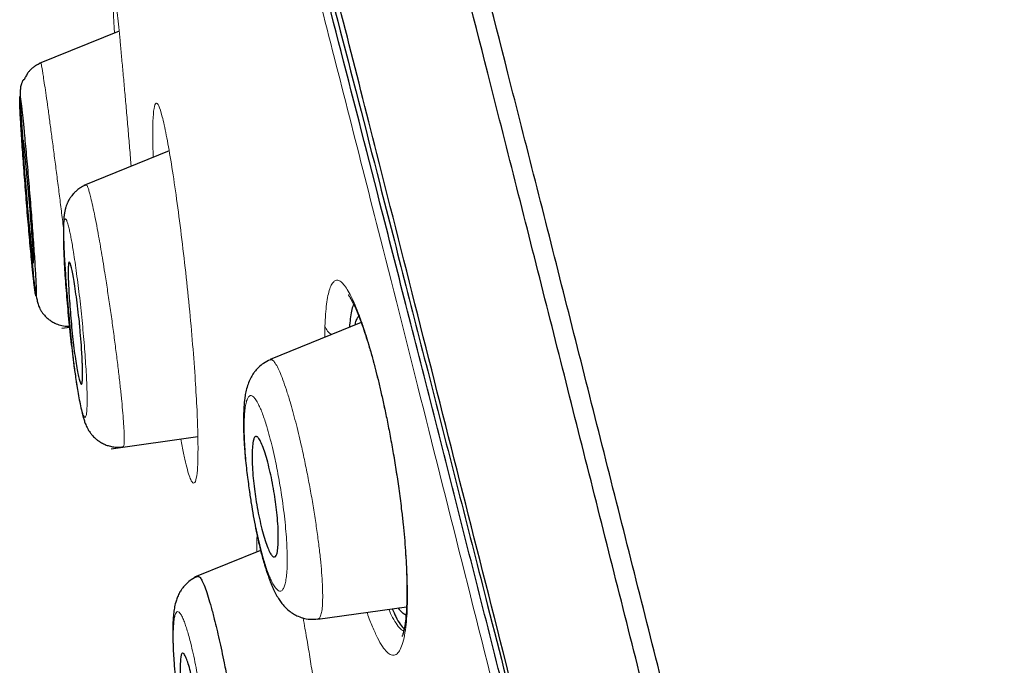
# Model space of a CAD drawing. Header units: millimetres. Extents: x 8 to 830, y 12 to 2106.
# Tile 130 of 256: x 93 to 107, y 1853 to 1862. Entities that reach past the tile are written whole.
import ezdxf

# ---------------------------------------------------------------- set-up
doc = ezdxf.new("R2010")
doc.units = ezdxf.units.MM

msp = doc.modelspace()

# ---------------------------------------------------------------- linework, layer by layer
at = {"color": 7, "linetype": 'Continuous', "lineweight": 30}
for p, q in [((94.102, 1862.104), (92.917, 1861.625)), ((94.846, 1860.326), (93.58, 1859.815)), ((93.251, 1857.695), (93.371, 1857.712)), ((97.7, 1857.777), (96.346, 1857.23)), ((93.986, 1855.904), (95.274, 1856.085)), ((96.205, 1854.394), (95.225, 1853.998)), ((97.057, 1853.374), (98.373, 1853.559))]:
    msp.add_line(p, q, dxfattribs=at)
at = {"color": 8, "linetype": 'Continuous', "lineweight": 0}
msp.add_line((97.159, 1857.558), (97.161, 1857.726), dxfattribs=at)
msp.add_line((97.159, 1857.558), (97.161, 1857.726), dxfattribs=at)
at = {"color": 8, "linetype": 'Continuous', "lineweight": 0, "flags": 128}
msp.add_lwpolyline([(98.363, 1853.258), (98.355, 1853.308), (98.357, 1853.348)], dxfattribs=at)
msp.add_lwpolyline([(98.363, 1853.258), (98.355, 1853.308), (98.357, 1853.348)], dxfattribs=at)
at = {"color": 8, "linetype": 'Continuous', "lineweight": 0}
msp.add_arc((97.386, 1857.794), 0.235, 196.9718, 237.1319, dxfattribs=at)
at = {"color": 7, "linetype": 'Continuous', "lineweight": 30}
for points, knots in [([(121.075, 1777.283), (120.761, 1778.511), (120.135, 1780.956), (119.164, 1784.726), (118.19, 1788.507), (117.211, 1792.3), (116.132, 1796.485), (114.95, 1801.065), (113.668, 1806.03), (112.239, 1811.577), (110.663, 1817.706), (108.948, 1824.436), (107.231, 1831.185), (105.516, 1837.963), (104.088, 1843.619), (102.95, 1848.142), (102.094, 1851.54), (101.241, 1854.924), (100.396, 1858.268), (99.615, 1861.345), (98.907, 1864.109), (98.282, 1866.524), (97.716, 1868.669), (97.22, 1870.523), (96.79, 1872.121), (96.357, 1873.724), (95.945, 1875.246), (95.568, 1876.614), (95.269, 1877.697), (95.045, 1878.524), (94.892, 1879.092), (94.803, 1879.418), (94.764, 1879.54), (94.752, 1879.56), (94.755, 1879.55), (94.755, 1879.55)], [0, 0, 0, 0, 0.028425, 0.05657, 0.08452, 0.112315, 0.140016, 0.176198, 0.212256, 0.248183, 0.296953, 0.345657, 0.394582, 0.443744, 0.493149, 0.518005, 0.543042, 0.568293, 0.593809, 0.619642, 0.641414, 0.663436, 0.685471, 0.707234, 0.728734, 0.750032, 0.781688, 0.813115, 0.8444, 0.875629, 0.906839, 0.937939, 0.968835, 0.999453, 1, 1, 1, 1]), ([(121.075, 1777.283), (120.761, 1778.511), (120.135, 1780.956), (119.164, 1784.726), (118.19, 1788.507), (117.211, 1792.3), (116.132, 1796.485), (114.95, 1801.065), (113.668, 1806.03), (112.239, 1811.577), (110.663, 1817.706), (108.948, 1824.436), (107.231, 1831.185), (105.516, 1837.963), (104.088, 1843.619), (102.95, 1848.142), (102.094, 1851.54), (101.241, 1854.924), (100.396, 1858.268), (99.615, 1861.345), (98.907, 1864.109), (98.282, 1866.524), (97.716, 1868.669), (97.22, 1870.523), (96.79, 1872.121), (96.357, 1873.724), (95.945, 1875.246), (95.568, 1876.614), (95.269, 1877.697), (95.045, 1878.524), (94.892, 1879.092), (94.803, 1879.418), (94.764, 1879.54), (94.752, 1879.56), (94.755, 1879.55), (94.755, 1879.55)], [0, 0, 0, 0, 0.028425, 0.05657, 0.08452, 0.112315, 0.140016, 0.176198, 0.212256, 0.248183, 0.296953, 0.345657, 0.394582, 0.443744, 0.493149, 0.518005, 0.543042, 0.568293, 0.593809, 0.619642, 0.641414, 0.663436, 0.685471, 0.707234, 0.728734, 0.750032, 0.781688, 0.813115, 0.8444, 0.875629, 0.906839, 0.937939, 0.968835, 0.999453, 1, 1, 1, 1]), ([(121.375, 1777.283), (121.061, 1778.511), (120.435, 1780.956), (119.464, 1784.726), (118.49, 1788.507), (117.511, 1792.3), (116.432, 1796.485), (115.25, 1801.065), (113.968, 1806.03), (112.539, 1811.577), (110.963, 1817.706), (109.248, 1824.436), (107.531, 1831.185), (105.816, 1837.963), (104.388, 1843.619), (103.25, 1848.142), (102.394, 1851.54), (101.541, 1854.924), (100.696, 1858.268), (99.915, 1861.345), (99.207, 1864.109), (98.582, 1866.524), (98.016, 1868.669), (97.52, 1870.523), (97.09, 1872.121), (96.657, 1873.724), (96.245, 1875.246), (95.868, 1876.614), (95.569, 1877.697), (95.345, 1878.524), (95.192, 1879.092), (95.103, 1879.418), (95.064, 1879.54), (95.052, 1879.56), (95.055, 1879.551), (95.055, 1879.551)], [0, 0, 0, 0, 0.028441, 0.056601, 0.084566, 0.112377, 0.140093, 0.176295, 0.212372, 0.248318, 0.297116, 0.345846, 0.394798, 0.443986, 0.493419, 0.518288, 0.543339, 0.568603, 0.594134, 0.619981, 0.641765, 0.663799, 0.685846, 0.707621, 0.729133, 0.750442, 0.782115, 0.81356, 0.844862, 0.876108, 0.907335, 0.938451, 0.969364, 1, 1, 1, 1, 1]), ([(119.342, 1777.405), (119.087, 1778.392), (118.577, 1780.366), (117.783, 1783.407), (116.982, 1786.476), (116.173, 1789.571), (115.359, 1792.68), (114.389, 1796.392), (113.26, 1800.711), (111.973, 1805.632), (110.632, 1810.777), (109.235, 1816.142), (107.788, 1821.731), (106.343, 1827.323), (104.903, 1832.92), (103.468, 1838.517), (102.278, 1843.169), (101.336, 1846.875), (100.632, 1849.641), (99.936, 1852.386), (99.249, 1855.094), (98.577, 1857.746), (97.981, 1860.098), (97.461, 1862.141), (97.015, 1863.888), (96.597, 1865.514), (96.169, 1867.162), (95.745, 1868.771), (95.341, 1870.302), (94.965, 1871.725), (94.622, 1873.021), (94.314, 1874.177), (94.054, 1875.143), (93.842, 1875.939), (93.661, 1876.63), (93.525, 1877.158), (93.439, 1877.488), (93.402, 1877.614), (93.391, 1877.637), (93.393, 1877.627), (93.393, 1877.627)], [0, 0, 0, 0, 0.023406, 0.046777, 0.070122, 0.093442, 0.116743, 0.140035, 0.176612, 0.213166, 0.24969, 0.291146, 0.332583, 0.374049, 0.415564, 0.457116, 0.498706, 0.519522, 0.540357, 0.561218, 0.582102, 0.603012, 0.623946, 0.639666, 0.655398, 0.671136, 0.686871, 0.707827, 0.728758, 0.749661, 0.774709, 0.79973, 0.824743, 0.849752, 0.874757, 0.906002, 0.93721, 0.968374, 0.999494, 1, 1, 1, 1]), ([(119.342, 1777.405), (119.087, 1778.392), (118.577, 1780.366), (117.783, 1783.407), (116.982, 1786.476), (116.173, 1789.571), (115.359, 1792.68), (114.389, 1796.392), (113.26, 1800.711), (111.973, 1805.632), (110.632, 1810.777), (109.235, 1816.142), (107.788, 1821.731), (106.343, 1827.323), (104.903, 1832.92), (103.468, 1838.517), (102.278, 1843.169), (101.336, 1846.875), (100.632, 1849.641), (99.936, 1852.386), (99.249, 1855.094), (98.577, 1857.746), (97.981, 1860.098), (97.461, 1862.141), (97.015, 1863.888), (96.597, 1865.514), (96.169, 1867.162), (95.745, 1868.771), (95.341, 1870.302), (94.965, 1871.725), (94.622, 1873.021), (94.314, 1874.177), (94.054, 1875.143), (93.842, 1875.939), (93.661, 1876.63), (93.525, 1877.158), (93.439, 1877.488), (93.402, 1877.614), (93.391, 1877.637), (93.393, 1877.627), (93.393, 1877.627)], [0, 0, 0, 0, 0.023406, 0.046777, 0.070122, 0.093442, 0.116743, 0.140035, 0.176612, 0.213166, 0.24969, 0.291146, 0.332583, 0.374049, 0.415564, 0.457116, 0.498706, 0.519522, 0.540357, 0.561218, 0.582102, 0.603012, 0.623946, 0.639666, 0.655398, 0.671136, 0.686871, 0.707827, 0.728758, 0.749661, 0.774709, 0.79973, 0.824743, 0.849752, 0.874757, 0.906002, 0.93721, 0.968374, 0.999494, 1, 1, 1, 1]), ([(93.434, 1877.009), (93.454, 1876.941), (93.496, 1876.794), (93.658, 1876.165), (93.895, 1875.273), (94.182, 1874.208), (94.545, 1872.866), (94.945, 1871.372), (95.361, 1869.816), (95.77, 1868.283), (96.237, 1866.525), (96.764, 1864.516), (97.345, 1862.28), (98.01, 1859.701), (98.757, 1856.789), (99.48, 1853.964), (99.941, 1852.157), (100.123, 1851.442)], [0, 0, 0, 0, 0.0927185, 0.1967717, 0.2748443, 0.3532684, 0.4325839, 0.5122755, 0.5653271, 0.6184149, 0.6716981, 0.7249168, 0.7779371, 0.8311896, 0.894963, 0.9584581, 1, 1, 1, 1]), ([(119.121, 1777.336), (118.828, 1778.495), (118.243, 1780.813), (117.312, 1784.423), (116.363, 1788.08), (115.4, 1791.776), (114.33, 1795.87), (113.156, 1800.359), (111.878, 1805.242), (110.446, 1810.726), (108.863, 1816.809), (107.144, 1823.49), (105.435, 1830.172), (103.734, 1836.849), (102.328, 1842.404), (101.21, 1846.826), (100.377, 1850.116), (99.556, 1853.356), (98.75, 1856.526), (98.015, 1859.411), (97.358, 1861.974), (96.782, 1864.196), (96.259, 1866.182), (95.794, 1867.929), (95.386, 1869.447), (94.971, 1870.991), (94.57, 1872.473), (94.203, 1873.812), (93.913, 1874.878), (93.694, 1875.692), (93.545, 1876.259), (93.457, 1876.586), (93.414, 1876.715), (93.409, 1876.722), (93.407, 1876.725)], [0, 0, 0, 0, 0.027961, 0.055896, 0.083926, 0.111994, 0.13998, 0.176562, 0.213145, 0.249758, 0.299733, 0.349715, 0.399667, 0.449587, 0.499558, 0.524633, 0.549704, 0.574672, 0.599627, 0.624766, 0.645672, 0.666497, 0.687479, 0.708392, 0.729201, 0.750078, 0.781476, 0.812638, 0.843742, 0.874921, 0.906237, 0.937548, 0.968776, 1, 1, 1, 1]), ([(92.94, 1861.629), (92.922, 1861.621), (92.887, 1861.605), (92.84, 1861.576), (92.802, 1861.545), (92.768, 1861.512), (92.741, 1861.48), (92.728, 1861.456), (92.715, 1861.431), (92.706, 1861.414), (92.701, 1861.403), (92.698, 1861.398), (92.696, 1861.394), (92.694, 1861.391), (92.693, 1861.389), (92.691, 1861.386), (92.689, 1861.383), (92.686, 1861.379), (92.683, 1861.378), (92.681, 1861.38), (92.678, 1861.379), (92.673, 1861.373), (92.667, 1861.362), (92.661, 1861.349), (92.655, 1861.33), (92.649, 1861.314), (92.646, 1861.302), (92.641, 1861.286), (92.638, 1861.268), (92.635, 1861.243), (92.633, 1861.211), (92.632, 1861.166), (92.633, 1861.104), (92.636, 1861.02), (92.642, 1860.91), (92.65, 1860.777), (92.66, 1860.63), (92.668, 1860.513), (92.673, 1860.443), (92.674, 1860.427)], [0, 0, 0, 0, 0.024706, 0.047529, 0.069013, 0.089939, 0.118557, 0.148307, 0.170573, 0.181754, 0.185731, 0.188796, 0.190076, 0.191257, 0.192413, 0.193622, 0.196439, 0.200079, 0.21191, 0.228522, 0.253077, 0.276381, 0.294986, 0.3093, 0.320208, 0.325964, 0.337854, 0.354212, 0.383298, 0.420807, 0.466745, 0.521094, 0.583865, 0.655103, 0.734966, 0.821239, 0.902412, 0.97694, 1, 1, 1, 1]), ([(92.712, 1859.746), (92.717, 1859.683), (92.727, 1859.555), (92.743, 1859.364), (92.759, 1859.178), (92.775, 1858.999), (92.79, 1858.831), (92.804, 1858.689), (92.815, 1858.574), (92.825, 1858.48), (92.834, 1858.397), (92.843, 1858.318), (92.852, 1858.249), (92.86, 1858.198), (92.866, 1858.174), (92.869, 1858.172), (92.871, 1858.184), (92.872, 1858.212), (92.871, 1858.258), (92.869, 1858.327), (92.864, 1858.425), (92.857, 1858.543), (92.849, 1858.681), (92.838, 1858.836), (92.826, 1859.004), (92.813, 1859.183), (92.799, 1859.37), (92.784, 1859.56), (92.768, 1859.752), (92.752, 1859.943), (92.736, 1860.13), (92.72, 1860.309), (92.704, 1860.477), (92.691, 1860.618), (92.68, 1860.734), (92.67, 1860.827), (92.661, 1860.91), (92.652, 1860.988), (92.643, 1861.057), (92.636, 1861.109), (92.631, 1861.133), (92.628, 1861.135), (92.626, 1861.122), (92.625, 1861.095), (92.626, 1861.048), (92.629, 1860.979), (92.633, 1860.881), (92.64, 1860.763), (92.648, 1860.626), (92.658, 1860.471), (92.67, 1860.303), (92.683, 1860.123), (92.697, 1859.937), (92.707, 1859.81), (92.712, 1859.746)], [0, 0, 0, 0, 0.020658, 0.041571, 0.06235, 0.0832, 0.104184, 0.124823, 0.140436, 0.155944, 0.171509, 0.187287, 0.208363, 0.229078, 0.249797, 0.265318, 0.280806, 0.296423, 0.312327, 0.333132, 0.354064, 0.374852, 0.395562, 0.416484, 0.437344, 0.458379, 0.479161, 0.500034, 0.520784, 0.541504, 0.562546, 0.583557, 0.604275, 0.625044, 0.640548, 0.656019, 0.671617, 0.6875, 0.708348, 0.729321, 0.749972, 0.765548, 0.781042, 0.796622, 0.812453, 0.83344, 0.854162, 0.874979, 0.895636, 0.916345, 0.937466, 0.958264, 0.979208, 1, 1, 1, 1]), ([(92.769, 1859.576), (92.776, 1859.499), (92.788, 1859.351), (92.805, 1859.149), (92.818, 1858.982), (92.827, 1858.853), (92.83, 1858.76), (92.831, 1858.684), (92.827, 1858.652), (92.823, 1858.667), (92.819, 1858.705), (92.812, 1858.771), (92.802, 1858.869), (92.788, 1859.001), (92.771, 1859.166), (92.752, 1859.358), (92.737, 1859.537), (92.725, 1859.685), (92.712, 1859.833), (92.698, 1859.999), (92.685, 1860.167), (92.676, 1860.295), (92.673, 1860.386), (92.673, 1860.46), (92.677, 1860.491), (92.681, 1860.475), (92.688, 1860.42), (92.701, 1860.303), (92.718, 1860.134), (92.733, 1859.973), (92.752, 1859.784), (92.763, 1859.646), (92.769, 1859.576)], [0, 0, 0, 0, 0.040657, 0.078428, 0.113673, 0.146262, 0.176226, 0.20371, 0.250633, 0.27569, 0.302481, 0.331085, 0.361514, 0.393594, 0.427681, 0.463516, 0.501142, 0.522096, 0.542312, 0.580591, 0.615943, 0.64866, 0.67848, 0.705631, 0.751471, 0.776388, 0.803184, 0.861504, 0.893397, 0.927171, 0.962758, 1, 1, 1, 1]), ([(93.612, 1859.822), (93.589, 1859.811), (93.545, 1859.792), (93.492, 1859.755), (93.452, 1859.72), (93.421, 1859.689), (93.401, 1859.664), (93.384, 1859.642), (93.372, 1859.624), (93.364, 1859.61), (93.359, 1859.602), (93.356, 1859.596), (93.354, 1859.593), (93.352, 1859.59), (93.351, 1859.587), (93.35, 1859.585), (93.349, 1859.584), (93.348, 1859.582), (93.347, 1859.58), (93.347, 1859.579), (93.346, 1859.578), (93.345, 1859.576), (93.343, 1859.571), (93.338, 1859.562), (93.332, 1859.549), (93.322, 1859.524), (93.309, 1859.487), (93.298, 1859.445), (93.288, 1859.394), (93.281, 1859.329), (93.277, 1859.25), (93.276, 1859.153), (93.277, 1859.04), (93.282, 1858.909), (93.288, 1858.767), (93.296, 1858.623), (93.306, 1858.482), (93.315, 1858.347), (93.326, 1858.208), (93.338, 1858.071), (93.35, 1857.94), (93.36, 1857.831), (93.368, 1857.746), (93.374, 1857.679), (93.38, 1857.609), (93.389, 1857.525), (93.399, 1857.42), (93.412, 1857.306), (93.425, 1857.197), (93.438, 1857.09), (93.453, 1856.985), (93.47, 1856.871), (93.49, 1856.75), (93.512, 1856.626), (93.535, 1856.509), (93.559, 1856.41), (93.58, 1856.336), (93.597, 1856.285), (93.612, 1856.25), (93.624, 1856.225), (93.636, 1856.202), (93.652, 1856.174), (93.673, 1856.143), (93.704, 1856.103), (93.742, 1856.064), (93.785, 1856.029), (93.829, 1855.999), (93.882, 1855.971), (93.942, 1855.949), (94.008, 1855.933), (94.083, 1855.926), (94.134, 1855.931), (94.161, 1855.933)], [0, 0, 0, 0, 0.013832, 0.02578, 0.035596, 0.043156, 0.050032, 0.055331, 0.059494, 0.061928, 0.063852, 0.064669, 0.065425, 0.066154, 0.066897, 0.068561, 0.070113, 0.070662, 0.070906, 0.071145, 0.071391, 0.071658, 0.072286, 0.074056, 0.078218, 0.084274, 0.097689, 0.115251, 0.137074, 0.163223, 0.193758, 0.222621, 0.254683, 0.288683, 0.320741, 0.350604, 0.378265, 0.403693, 0.426775, 0.453937, 0.477004, 0.495993, 0.510916, 0.521804, 0.531584, 0.54824, 0.567257, 0.588606, 0.612434, 0.631104, 0.652568, 0.676883, 0.70412, 0.734348, 0.767635, 0.800823, 0.828693, 0.851167, 0.864477, 0.874757, 0.882097, 0.887592, 0.896107, 0.90632, 0.919607, 0.927888, 0.937296, 0.949037, 0.95978, 0.972023, 0.985534, 1, 1, 1, 1]), ([(92.762, 1859.266), (92.763, 1859.251), (92.768, 1859.184), (92.777, 1859.063), (92.789, 1858.915), (92.8, 1858.777), (92.811, 1858.659), (92.821, 1858.554), (92.831, 1858.449), (92.842, 1858.35), (92.854, 1858.26), (92.868, 1858.181), (92.883, 1858.111), (92.898, 1858.057), (92.912, 1858.015), (92.924, 1857.987), (92.943, 1857.951), (92.972, 1857.91), (93.008, 1857.869), (93.047, 1857.834), (93.091, 1857.801), (93.153, 1857.766), (93.233, 1857.737), (93.308, 1857.721), (93.355, 1857.723), (93.37, 1857.724)], [0, 0, 0, 0, 0.018458, 0.081833, 0.155198, 0.216757, 0.280029, 0.338274, 0.391484, 0.466473, 0.529459, 0.581427, 0.632747, 0.687645, 0.723908, 0.760464, 0.791618, 0.818404, 0.843877, 0.859156, 0.880983, 0.909348, 0.943744, 0.983167, 1, 1, 1, 1]), ([(93.512, 1857.787), (93.514, 1857.763), (93.519, 1857.713), (93.53, 1857.596), (93.541, 1857.454), (93.55, 1857.314), (93.555, 1857.219), (93.557, 1857.145), (93.559, 1857.083), (93.56, 1857.024), (93.56, 1856.974), (93.558, 1856.922), (93.553, 1856.878), (93.544, 1856.858), (93.531, 1856.871), (93.515, 1856.918), (93.496, 1856.996), (93.476, 1857.103), (93.453, 1857.239), (93.431, 1857.398), (93.41, 1857.572), (93.393, 1857.754), (93.378, 1857.933), (93.36, 1858.156), (93.349, 1858.36), (93.346, 1858.518), (93.347, 1858.609), (93.352, 1858.663), (93.364, 1858.69), (93.386, 1858.642), (93.416, 1858.494), (93.445, 1858.319), (93.468, 1858.159), (93.491, 1857.979), (93.505, 1857.851), (93.512, 1857.787)], [0, 0, 0, 0, 0.012315, 0.026927, 0.062629, 0.090379, 0.111193, 0.125034, 0.142615, 0.159648, 0.176045, 0.191953, 0.221973, 0.249839, 0.280009, 0.310575, 0.341302, 0.372496, 0.403873, 0.435783, 0.468137, 0.500791, 0.532058, 0.563081, 0.625163, 0.659208, 0.691378, 0.721463, 0.749796, 0.807181, 0.867752, 0.899507, 0.932026, 0.965607, 1, 1, 1, 1]), ([(97.508, 1858.189), (97.508, 1858.189), (97.51, 1858.187), (97.528, 1858.161), (97.555, 1858.115), (97.589, 1858.049), (97.628, 1857.964), (97.67, 1857.861), (97.715, 1857.739), (97.763, 1857.597), (97.814, 1857.434), (97.863, 1857.265), (97.908, 1857.096), (97.95, 1856.929), (97.993, 1856.747), (98.038, 1856.546), (98.085, 1856.326), (98.131, 1856.086), (98.178, 1855.829), (98.222, 1855.557), (98.264, 1855.272), (98.297, 1855.012), (98.323, 1854.782), (98.342, 1854.583), (98.357, 1854.385), (98.369, 1854.19), (98.377, 1854), (98.38, 1853.817), (98.378, 1853.645), (98.371, 1853.485), (98.362, 1853.393), (98.357, 1853.347)], [0, 0, 0, 0, 0.0148141, 0.0430024, 0.071646, 0.1011176, 0.1314603, 0.1631111, 0.1961466, 0.2305702, 0.2664026, 0.303694, 0.3326153, 0.3622697, 0.3935843, 0.4271097, 0.4628369, 0.5007482, 0.5408201, 0.5830318, 0.6273817, 0.6739156, 0.7061974, 0.7394928, 0.7738024, 0.8091154, 0.8454118, 0.8826664, 0.920855, 0.9599635, 1, 1, 1, 1]), ([(97.508, 1858.189), (97.508, 1858.189), (97.51, 1858.187), (97.528, 1858.161), (97.555, 1858.115), (97.589, 1858.049), (97.628, 1857.964), (97.67, 1857.861), (97.715, 1857.739), (97.763, 1857.597), (97.814, 1857.434), (97.863, 1857.265), (97.908, 1857.096), (97.95, 1856.929), (97.993, 1856.747), (98.038, 1856.546), (98.085, 1856.326), (98.131, 1856.086), (98.178, 1855.829), (98.222, 1855.557), (98.264, 1855.272), (98.297, 1855.012), (98.323, 1854.782), (98.342, 1854.583), (98.357, 1854.385), (98.369, 1854.19), (98.377, 1854), (98.38, 1853.817), (98.378, 1853.645), (98.371, 1853.485), (98.362, 1853.393), (98.357, 1853.347)], [0, 0, 0, 0, 0.0148141, 0.0430024, 0.071646, 0.1011176, 0.1314603, 0.1631111, 0.1961466, 0.2305702, 0.2664026, 0.303694, 0.3326153, 0.3622697, 0.3935843, 0.4271097, 0.4628369, 0.5007482, 0.5408201, 0.5830318, 0.6273817, 0.6739156, 0.7061974, 0.7394928, 0.7738024, 0.8091154, 0.8454118, 0.8826664, 0.920855, 0.9599635, 1, 1, 1, 1]), ([(97.586, 1858.053), (97.584, 1858.048), (97.572, 1858.022), (97.555, 1857.95), (97.536, 1857.842), (97.528, 1857.75), (97.524, 1857.706)], [0, 0, 0, 0, 0.077765, 0.390428, 0.703204, 1, 1, 1, 1]), ([(97.586, 1858.053), (97.584, 1858.048), (97.572, 1858.022), (97.555, 1857.95), (97.536, 1857.842), (97.528, 1857.75), (97.524, 1857.706)], [0, 0, 0, 0, 0.077765, 0.390428, 0.703204, 1, 1, 1, 1]), ([(97.608, 1857.74), (97.611, 1857.752), (97.62, 1857.793), (97.637, 1857.84), (97.655, 1857.865), (97.663, 1857.877)], [0, 0, 0, 0, 0.183012, 0.614958, 1, 1, 1, 1]), ([(97.608, 1857.74), (97.611, 1857.752), (97.62, 1857.793), (97.637, 1857.84), (97.655, 1857.865), (97.663, 1857.877)], [0, 0, 0, 0, 0.183012, 0.614958, 1, 1, 1, 1]), ([(96.348, 1857.226), (96.314, 1857.209), (96.253, 1857.181), (96.185, 1857.125), (96.142, 1857.08), (96.109, 1857.041), (96.078, 1856.995), (96.041, 1856.926), (96.007, 1856.838), (95.985, 1856.752), (95.971, 1856.672), (95.962, 1856.593), (95.955, 1856.508), (95.951, 1856.412), (95.95, 1856.306), (95.951, 1856.202), (95.954, 1856.104), (95.959, 1856.005), (95.966, 1855.894), (95.977, 1855.766), (95.992, 1855.624), (96.009, 1855.486), (96.026, 1855.359), (96.042, 1855.246), (96.058, 1855.143), (96.078, 1855.016), (96.104, 1854.861), (96.139, 1854.68), (96.17, 1854.535), (96.198, 1854.419), (96.222, 1854.325), (96.249, 1854.227), (96.281, 1854.124), (96.312, 1854.03), (96.341, 1853.949), (96.369, 1853.881), (96.4, 1853.809), (96.437, 1853.736), (96.477, 1853.67), (96.517, 1853.613), (96.56, 1853.562), (96.612, 1853.511), (96.673, 1853.465), (96.746, 1853.423), (96.833, 1853.39), (96.94, 1853.369), (97.016, 1853.375), (97.056, 1853.378)], [0, 0, 0, 0, 0.023801, 0.042005, 0.054098, 0.061871, 0.076691, 0.097498, 0.121143, 0.147514, 0.171432, 0.1923, 0.215136, 0.242721, 0.268645, 0.292756, 0.314299, 0.333592, 0.356365, 0.385021, 0.413992, 0.440324, 0.463981, 0.484917, 0.503128, 0.520396, 0.5552, 0.590335, 0.625562, 0.646017, 0.665898, 0.687547, 0.713076, 0.74043, 0.760918, 0.779339, 0.799395, 0.822747, 0.846046, 0.865656, 0.88185, 0.898586, 0.917403, 0.933587, 0.952985, 0.975343, 1, 1, 1, 1]), ([(96.411, 1855.23), (96.418, 1855.179), (96.434, 1855.073), (96.452, 1854.91), (96.465, 1854.745), (96.469, 1854.618), (96.467, 1854.528), (96.465, 1854.472), (96.459, 1854.402), (96.447, 1854.341), (96.429, 1854.308), (96.414, 1854.298), (96.403, 1854.298), (96.393, 1854.301), (96.375, 1854.314), (96.348, 1854.351), (96.311, 1854.431), (96.272, 1854.54), (96.233, 1854.674), (96.184, 1854.874), (96.142, 1855.095), (96.111, 1855.313), (96.094, 1855.475), (96.081, 1855.64), (96.078, 1855.776), (96.08, 1855.877), (96.085, 1855.964), (96.096, 1856.034), (96.113, 1856.075), (96.129, 1856.088), (96.141, 1856.088), (96.151, 1856.085), (96.169, 1856.072), (96.195, 1856.034), (96.232, 1855.953), (96.271, 1855.842), (96.31, 1855.708), (96.361, 1855.51), (96.391, 1855.341), (96.411, 1855.23)], [0, 0, 0, 0, 0.027146, 0.056886, 0.08951, 0.124968, 0.142385, 0.158541, 0.173356, 0.210276, 0.235627, 0.24977, 0.26083, 0.271766, 0.282633, 0.315088, 0.346931, 0.378433, 0.409448, 0.440152, 0.500333, 0.527168, 0.556674, 0.589383, 0.624923, 0.647629, 0.668232, 0.703445, 0.730537, 0.749566, 0.760702, 0.771779, 0.78285, 0.815576, 0.847745, 0.879149, 0.91022, 0.940636, 1, 1, 1, 1]), ([(95.271, 1854.011), (95.238, 1853.995), (95.179, 1853.968), (95.114, 1853.915), (95.073, 1853.872), (95.044, 1853.837), (95.019, 1853.801), (94.99, 1853.752), (94.963, 1853.691), (94.939, 1853.616), (94.923, 1853.54), (94.912, 1853.459), (94.905, 1853.383), (94.902, 1853.312), (94.9, 1853.23), (94.9, 1853.127), (94.903, 1853.002), (94.909, 1852.867), (94.919, 1852.715), (94.933, 1852.55), (94.952, 1852.373), (94.969, 1852.232), (94.983, 1852.128), (94.993, 1852.053), (95.004, 1851.973), (95.018, 1851.878), (95.034, 1851.767), (95.054, 1851.64), (95.077, 1851.501), (95.104, 1851.35), (95.133, 1851.198), (95.164, 1851.058), (95.193, 1850.937), (95.22, 1850.839), (95.243, 1850.759), (95.265, 1850.692), (95.287, 1850.63), (95.312, 1850.566), (95.341, 1850.502), (95.374, 1850.44), (95.415, 1850.378), (95.464, 1850.318), (95.52, 1850.266), (95.588, 1850.219), (95.655, 1850.185), (95.724, 1850.163), (95.788, 1850.15), (95.858, 1850.144), (95.907, 1850.149), (95.932, 1850.152)], [0, 0, 0, 0, 0.021949, 0.038645, 0.049541, 0.056657, 0.067095, 0.081383, 0.098822, 0.116247, 0.14369, 0.168863, 0.190429, 0.209342, 0.229767, 0.258365, 0.289722, 0.320333, 0.349822, 0.38745, 0.421804, 0.452484, 0.466444, 0.479472, 0.493495, 0.510693, 0.531056, 0.554559, 0.581171, 0.61087, 0.643654, 0.677267, 0.70732, 0.733754, 0.75663, 0.776025, 0.794562, 0.814226, 0.835173, 0.856287, 0.87642, 0.895809, 0.914465, 0.928488, 0.947105, 0.958574, 0.97134, 0.985225, 1, 1, 1, 1]), ([(95.272, 1854.008), (95.277, 1854.01), (95.289, 1854.014), (95.314, 1853.986), (95.346, 1853.926), (95.384, 1853.833), (95.425, 1853.708), (95.47, 1853.556), (95.513, 1853.394), (95.553, 1853.23), (95.59, 1853.072), (95.627, 1852.904), (95.667, 1852.708), (95.711, 1852.484), (95.757, 1852.233), (95.801, 1851.981), (95.841, 1851.73), (95.877, 1851.486), (95.907, 1851.253), (95.933, 1851.034), (95.953, 1850.832), (95.968, 1850.65), (95.976, 1850.492), (95.978, 1850.361), (95.973, 1850.259), (95.962, 1850.191), (95.948, 1850.156), (95.935, 1850.156), (95.931, 1850.156)], [0, 0, 0, 0, 0.02801, 0.06925, 0.110256, 0.151096, 0.192164, 0.233446, 0.274845, 0.30592, 0.336978, 0.368013, 0.399027, 0.440332, 0.48163, 0.522908, 0.564127, 0.605263, 0.646353, 0.68749, 0.728699, 0.769968, 0.811278, 0.852639, 0.894097, 0.935654, 0.977283, 1, 1, 1, 1]), ([(98.161, 1853.529), (98.178, 1853.489), (98.218, 1853.398), (98.278, 1853.295), (98.318, 1853.25), (98.338, 1853.228)], [0, 0, 0, 0, 0.2843551, 0.6438739, 1, 1, 1, 1]), ([(98.161, 1853.529), (98.178, 1853.489), (98.218, 1853.398), (98.278, 1853.295), (98.318, 1853.25), (98.338, 1853.228)], [0, 0, 0, 0, 0.2843551, 0.6438739, 1, 1, 1, 1]), ([(98.365, 1853.437), (98.365, 1853.437), (98.353, 1853.436), (98.325, 1853.457), (98.288, 1853.491), (98.263, 1853.528), (98.254, 1853.542)], [0, 0, 0, 0, 0.003214, 0.381756, 0.75785, 1, 1, 1, 1]), ([(98.365, 1853.437), (98.365, 1853.437), (98.353, 1853.436), (98.325, 1853.457), (98.288, 1853.491), (98.263, 1853.528), (98.254, 1853.542)], [0, 0, 0, 0, 0.003214, 0.381756, 0.75785, 1, 1, 1, 1]), ([(98.357, 1853.347), (98.353, 1853.319), (98.346, 1853.268), (98.335, 1853.21), (98.325, 1853.17), (98.317, 1853.143), (98.311, 1853.128), (98.307, 1853.118), (98.307, 1853.119), (98.307, 1853.119)], [0, 0, 0, 0, 0.249715, 0.463274, 0.640785, 0.78246, 0.88859, 0.959537, 1, 1, 1, 1]), ([(98.357, 1853.347), (98.353, 1853.319), (98.346, 1853.268), (98.335, 1853.21), (98.325, 1853.17), (98.317, 1853.143), (98.311, 1853.128), (98.307, 1853.118), (98.307, 1853.119), (98.307, 1853.119)], [0, 0, 0, 0, 0.249715, 0.463274, 0.640785, 0.78246, 0.88859, 0.959537, 1, 1, 1, 1]), ([(95.276, 1852.002), (95.28, 1851.972), (95.289, 1851.909), (95.301, 1851.81), (95.314, 1851.682), (95.326, 1851.527), (95.334, 1851.361), (95.333, 1851.226), (95.325, 1851.136), (95.312, 1851.089), (95.297, 1851.072), (95.281, 1851.076), (95.265, 1851.095), (95.244, 1851.135), (95.218, 1851.204), (95.187, 1851.311), (95.154, 1851.445), (95.122, 1851.6), (95.091, 1851.769), (95.068, 1851.917), (95.052, 1852.038), (95.041, 1852.137), (95.028, 1852.264), (95.016, 1852.419), (95.009, 1852.583), (95.01, 1852.717), (95.017, 1852.807), (95.029, 1852.857), (95.043, 1852.874), (95.059, 1852.87), (95.075, 1852.851), (95.096, 1852.81), (95.122, 1852.741), (95.154, 1852.632), (95.187, 1852.498), (95.219, 1852.344), (95.25, 1852.177), (95.268, 1852.06), (95.276, 1852.002)], [0, 0, 0, 0, 0.015774, 0.033628, 0.053354, 0.086805, 0.124927, 0.163808, 0.197554, 0.226057, 0.24958, 0.270422, 0.291183, 0.312104, 0.343246, 0.374545, 0.405751, 0.437165, 0.468743, 0.500314, 0.516008, 0.533643, 0.553256, 0.586805, 0.624872, 0.662407, 0.695734, 0.724643, 0.7494, 0.77041, 0.791534, 0.81251, 0.843935, 0.875113, 0.90642, 0.937532, 0.968794, 1, 1, 1, 1])]:
    msp.add_open_spline(points, degree=3, knots=knots, dxfattribs=at)
at = {"color": 8, "linetype": 'Continuous', "lineweight": 0}
for points, knots in [([(118.967, 1777.288), (118.707, 1778.32), (118.188, 1780.377), (117.366, 1783.568), (116.529, 1786.79), (115.678, 1790.048), (114.625, 1794.063), (113.37, 1798.836), (111.918, 1804.36), (110.47, 1809.886), (109.03, 1815.413), (107.603, 1820.942), (106.188, 1826.476), (104.779, 1832.013), (103.381, 1837.545), (102.227, 1842.139), (101.312, 1845.793), (100.629, 1848.517), (99.95, 1851.223), (99.279, 1853.897), (98.62, 1856.514), (98.034, 1858.833), (97.521, 1860.848), (97.08, 1862.57), (96.666, 1864.166), (96.24, 1865.782), (95.816, 1867.363), (95.407, 1868.872), (95.024, 1870.272), (94.675, 1871.547), (94.362, 1872.681), (94.1, 1873.629), (93.884, 1874.414), (93.7, 1875.087), (93.557, 1875.601), (93.465, 1875.919), (93.423, 1876.041), (93.421, 1876.049), (93.42, 1876.053)], [0, 0, 0, 0, 0.025276, 0.050356, 0.075388, 0.100448, 0.125578, 0.167493, 0.209363, 0.251197, 0.293, 0.334803, 0.376615, 0.41847, 0.460322, 0.502097, 0.522956, 0.543824, 0.564743, 0.585751, 0.60677, 0.627741, 0.643504, 0.65934, 0.675072, 0.690683, 0.711539, 0.732528, 0.753511, 0.77853, 0.803558, 0.828687, 0.853792, 0.878802, 0.909938, 0.941071, 0.972268, 1, 1, 1, 1]), ([(118.967, 1777.288), (118.707, 1778.32), (118.188, 1780.377), (117.366, 1783.568), (116.529, 1786.79), (115.678, 1790.048), (114.625, 1794.063), (113.37, 1798.836), (111.918, 1804.36), (110.47, 1809.886), (109.03, 1815.413), (107.603, 1820.942), (106.188, 1826.476), (104.779, 1832.013), (103.381, 1837.545), (102.227, 1842.139), (101.312, 1845.793), (100.629, 1848.517), (99.95, 1851.223), (99.279, 1853.897), (98.62, 1856.514), (98.034, 1858.833), (97.521, 1860.848), (97.08, 1862.57), (96.666, 1864.166), (96.24, 1865.782), (95.816, 1867.363), (95.407, 1868.872), (95.024, 1870.272), (94.675, 1871.547), (94.362, 1872.681), (94.1, 1873.629), (93.884, 1874.414), (93.7, 1875.087), (93.557, 1875.601), (93.465, 1875.919), (93.423, 1876.041), (93.421, 1876.049), (93.42, 1876.053)], [0, 0, 0, 0, 0.025276, 0.050356, 0.075388, 0.100448, 0.125578, 0.167493, 0.209363, 0.251197, 0.293, 0.334803, 0.376615, 0.41847, 0.460322, 0.502097, 0.522956, 0.543824, 0.564743, 0.585751, 0.60677, 0.627741, 0.643504, 0.65934, 0.675072, 0.690683, 0.711539, 0.732528, 0.753511, 0.77853, 0.803558, 0.828687, 0.853792, 0.878802, 0.909938, 0.941071, 0.972268, 1, 1, 1, 1]), ([(94.034, 1862.077), (94.032, 1862.11), (94.027, 1862.21), (94.019, 1862.353), (94.012, 1862.505), (94.007, 1862.631), (94.004, 1862.731), (94.003, 1862.805), (94.005, 1862.85), (94.009, 1862.865), (94.015, 1862.85), (94.023, 1862.804), (94.034, 1862.728), (94.047, 1862.625), (94.062, 1862.496), (94.078, 1862.342), (94.097, 1862.165), (94.116, 1861.967), (94.137, 1861.748), (94.159, 1861.511), (94.182, 1861.259), (94.205, 1860.996), (94.229, 1860.722), (94.253, 1860.443), (94.27, 1860.233), (94.28, 1860.118), (94.281, 1860.098)], [0, 0, 0, 0, 0.021759, 0.065616, 0.109552, 0.153556, 0.197602, 0.241658, 0.285707, 0.329759, 0.373863, 0.418009, 0.462148, 0.506298, 0.550445, 0.594561, 0.638622, 0.682617, 0.726566, 0.770516, 0.814498, 0.858521, 0.90257, 0.946618, 0.990644, 1, 1, 1, 1]), ([(94.034, 1862.077), (94.032, 1862.11), (94.027, 1862.21), (94.019, 1862.353), (94.012, 1862.505), (94.007, 1862.631), (94.004, 1862.731), (94.003, 1862.805), (94.005, 1862.85), (94.009, 1862.865), (94.015, 1862.85), (94.023, 1862.804), (94.034, 1862.728), (94.047, 1862.625), (94.062, 1862.496), (94.078, 1862.342), (94.097, 1862.165), (94.116, 1861.967), (94.137, 1861.748), (94.159, 1861.511), (94.182, 1861.259), (94.205, 1860.996), (94.229, 1860.722), (94.253, 1860.443), (94.27, 1860.233), (94.28, 1860.118), (94.281, 1860.098)], [0, 0, 0, 0, 0.021759, 0.065616, 0.109552, 0.153556, 0.197602, 0.241658, 0.285707, 0.329759, 0.373863, 0.418009, 0.462148, 0.506298, 0.550445, 0.594561, 0.638622, 0.682617, 0.726566, 0.770516, 0.814498, 0.858521, 0.90257, 0.946618, 0.990644, 1, 1, 1, 1]), ([(92.941, 1861.625), (92.941, 1861.626), (92.943, 1861.628), (92.948, 1861.607), (92.955, 1861.568), (92.965, 1861.51), (92.978, 1861.425), (92.996, 1861.308), (93.019, 1861.152), (93.044, 1860.971), (93.072, 1860.769), (93.101, 1860.549), (93.132, 1860.313), (93.164, 1860.067), (93.197, 1859.815), (93.229, 1859.561), (93.256, 1859.348), (93.271, 1859.224), (93.277, 1859.182)], [0, 0, 0, 0, 0.038486, 0.09202, 0.145341, 0.198382, 0.251289, 0.322111, 0.393245, 0.464566, 0.535931, 0.607254, 0.678534, 0.749753, 0.82097, 0.892183, 0.963364, 1, 1, 1, 1]), ([(94.609, 1860.23), (94.607, 1860.311), (94.6, 1860.527), (94.603, 1860.781), (94.619, 1860.976), (94.649, 1861.052), (94.69, 1861.013), (94.742, 1860.854), (94.803, 1860.577), (94.87, 1860.201), (94.94, 1859.745), (95.01, 1859.226), (95.077, 1858.665), (95.138, 1858.088), (95.192, 1857.513), (95.218, 1857.158), (95.231, 1856.98)], [0, 0, 0, 0, 0.043454, 0.116864, 0.190288, 0.263819, 0.337422, 0.411166, 0.484967, 0.558673, 0.632299, 0.705813, 0.779263, 0.852744, 0.926306, 1, 1, 1, 1]), ([(94.609, 1860.23), (94.607, 1860.311), (94.6, 1860.527), (94.603, 1860.781), (94.619, 1860.976), (94.649, 1861.052), (94.69, 1861.013), (94.742, 1860.854), (94.803, 1860.577), (94.87, 1860.201), (94.94, 1859.745), (95.01, 1859.226), (95.077, 1858.665), (95.138, 1858.088), (95.192, 1857.513), (95.218, 1857.158), (95.231, 1856.98)], [0, 0, 0, 0, 0.043454, 0.116864, 0.190288, 0.263819, 0.337422, 0.411166, 0.484967, 0.558673, 0.632299, 0.705813, 0.779263, 0.852744, 0.926306, 1, 1, 1, 1]), ([(93.612, 1859.818), (93.614, 1859.819), (93.62, 1859.823), (93.632, 1859.802), (93.646, 1859.765), (93.663, 1859.708), (93.685, 1859.625), (93.711, 1859.509), (93.743, 1859.355), (93.775, 1859.19), (93.805, 1859.025), (93.833, 1858.866), (93.861, 1858.696), (93.893, 1858.5), (93.928, 1858.274), (93.965, 1858.023), (94.002, 1857.769), (94.036, 1857.517), (94.067, 1857.272), (94.096, 1857.037), (94.121, 1856.816), (94.142, 1856.613), (94.158, 1856.43), (94.171, 1856.271), (94.178, 1856.139), (94.18, 1856.037), (94.176, 1855.97), (94.17, 1855.936), (94.163, 1855.937), (94.161, 1855.937)], [0, 0, 0, 0, 0.024756, 0.055852, 0.086831, 0.117653, 0.148397, 0.189575, 0.230956, 0.272454, 0.303603, 0.334733, 0.365832, 0.396904, 0.438287, 0.47967, 0.521045, 0.562386, 0.603679, 0.644963, 0.686326, 0.727784, 0.769315, 0.810893, 0.852522, 0.894254, 0.936092, 0.978008, 1, 1, 1, 1]), ([(93.343, 1857.926), (93.349, 1857.862), (93.361, 1857.735), (93.382, 1857.545), (93.403, 1857.359), (93.426, 1857.181), (93.448, 1857.014), (93.47, 1856.873), (93.489, 1856.759), (93.505, 1856.666), (93.521, 1856.585), (93.539, 1856.508), (93.557, 1856.441), (93.575, 1856.393), (93.589, 1856.371), (93.6, 1856.37), (93.609, 1856.384), (93.616, 1856.413), (93.622, 1856.46), (93.626, 1856.531), (93.628, 1856.629), (93.626, 1856.748), (93.622, 1856.886), (93.614, 1857.04), (93.603, 1857.208), (93.59, 1857.386), (93.575, 1857.573), (93.557, 1857.763), (93.538, 1857.954), (93.517, 1858.145), (93.494, 1858.33), (93.471, 1858.508), (93.448, 1858.675), (93.427, 1858.815), (93.408, 1858.93), (93.391, 1859.022), (93.375, 1859.103), (93.358, 1859.18), (93.341, 1859.246), (93.323, 1859.295), (93.31, 1859.317), (93.299, 1859.318), (93.291, 1859.304), (93.285, 1859.275), (93.279, 1859.227), (93.275, 1859.157), (93.274, 1859.059), (93.276, 1858.94), (93.28, 1858.803), (93.288, 1858.649), (93.298, 1858.481), (93.311, 1858.302), (93.326, 1858.116), (93.337, 1857.989), (93.343, 1857.926)], [0, 0, 0, 0, 0.02066, 0.041571, 0.06235, 0.083205, 0.104185, 0.124832, 0.140447, 0.155956, 0.171523, 0.187312, 0.208349, 0.229071, 0.24984, 0.265364, 0.280856, 0.296476, 0.312379, 0.33317, 0.354105, 0.374897, 0.395611, 0.41653, 0.437377, 0.458432, 0.479211, 0.500061, 0.520815, 0.54153, 0.562568, 0.583373, 0.60429, 0.625053, 0.640543, 0.656007, 0.671609, 0.687508, 0.708358, 0.729313, 0.74999, 0.765559, 0.781054, 0.796638, 0.812475, 0.833456, 0.854178, 0.874994, 0.895666, 0.916374, 0.937476, 0.958277, 0.97922, 1, 1, 1, 1]), ([(97.161, 1857.726), (97.164, 1857.786), (97.169, 1857.906), (97.184, 1858.056), (97.205, 1858.182), (97.231, 1858.282), (97.263, 1858.354), (97.299, 1858.398), (97.341, 1858.413), (97.387, 1858.397), (97.438, 1858.35), (97.492, 1858.274), (97.55, 1858.17), (97.61, 1858.04), (97.672, 1857.884), (97.736, 1857.704), (97.8, 1857.501), (97.865, 1857.276), (97.929, 1857.032), (97.991, 1856.773), (98.051, 1856.502), (98.108, 1856.223), (98.161, 1855.939), (98.21, 1855.652), (98.254, 1855.365), (98.292, 1855.081), (98.324, 1854.804), (98.349, 1854.536), (98.369, 1854.28), (98.381, 1854.037), (98.387, 1853.81), (98.386, 1853.603), (98.379, 1853.415), (98.368, 1853.311), (98.363, 1853.258)], [0, 0, 0, 0, 0.031207, 0.062482, 0.093809, 0.125151, 0.156471, 0.187734, 0.218924, 0.250054, 0.281194, 0.312386, 0.343623, 0.374888, 0.406169, 0.437464, 0.468798, 0.500228, 0.531688, 0.563081, 0.594427, 0.625728, 0.656975, 0.688162, 0.719294, 0.750397, 0.781516, 0.812678, 0.843885, 0.875123, 0.906368, 0.937599, 0.968805, 1, 1, 1, 1]), ([(97.161, 1857.726), (97.164, 1857.786), (97.169, 1857.906), (97.184, 1858.056), (97.205, 1858.182), (97.231, 1858.282), (97.263, 1858.354), (97.299, 1858.398), (97.341, 1858.413), (97.387, 1858.397), (97.438, 1858.35), (97.492, 1858.274), (97.55, 1858.17), (97.61, 1858.04), (97.672, 1857.884), (97.736, 1857.704), (97.8, 1857.501), (97.865, 1857.276), (97.929, 1857.032), (97.991, 1856.773), (98.051, 1856.502), (98.108, 1856.223), (98.161, 1855.939), (98.21, 1855.652), (98.254, 1855.365), (98.292, 1855.081), (98.324, 1854.804), (98.349, 1854.536), (98.369, 1854.28), (98.381, 1854.037), (98.387, 1853.81), (98.386, 1853.603), (98.379, 1853.415), (98.368, 1853.311), (98.363, 1853.258)], [0, 0, 0, 0, 0.031207, 0.062482, 0.093809, 0.125151, 0.156471, 0.187734, 0.218924, 0.250054, 0.281194, 0.312386, 0.343623, 0.374888, 0.406169, 0.437464, 0.468798, 0.500228, 0.531688, 0.563081, 0.594427, 0.625728, 0.656975, 0.688162, 0.719294, 0.750397, 0.781516, 0.812678, 0.843885, 0.875123, 0.906368, 0.937599, 0.968805, 1, 1, 1, 1]), ([(96.349, 1857.222), (96.355, 1857.225), (96.371, 1857.231), (96.403, 1857.203), (96.443, 1857.146), (96.488, 1857.054), (96.536, 1856.932), (96.588, 1856.782), (96.638, 1856.621), (96.684, 1856.459), (96.726, 1856.302), (96.767, 1856.135), (96.813, 1855.94), (96.862, 1855.716), (96.912, 1855.466), (96.959, 1855.214), (97.001, 1854.963), (97.038, 1854.719), (97.069, 1854.486), (97.094, 1854.267), (97.112, 1854.065), (97.124, 1853.884), (97.128, 1853.726), (97.126, 1853.593), (97.115, 1853.491), (97.098, 1853.421), (97.078, 1853.384), (97.061, 1853.382), (97.055, 1853.382)], [0, 0, 0, 0, 0.028842, 0.069965, 0.110862, 0.151612, 0.192608, 0.233824, 0.275157, 0.306181, 0.337184, 0.368162, 0.399122, 0.440371, 0.481626, 0.52286, 0.564022, 0.605078, 0.646058, 0.68707, 0.728145, 0.769269, 0.810419, 0.851596, 0.89285, 0.934219, 0.975676, 1, 1, 1, 1]), ([(95.231, 1856.98), (95.24, 1856.826), (95.26, 1856.52), (95.274, 1856.131), (95.276, 1855.81), (95.267, 1855.571), (95.245, 1855.426), (95.215, 1855.384), (95.183, 1855.411), (95.152, 1855.478), (95.117, 1855.588), (95.08, 1855.744), (95.047, 1855.899), (95.027, 1856.013), (95.021, 1856.049)], [0, 0, 0, 0, 0.1039, 0.207298, 0.310588, 0.414187, 0.517937, 0.621496, 0.69056, 0.759659, 0.82891, 0.898203, 0.967378, 1, 1, 1, 1]), ([(95.231, 1856.98), (95.24, 1856.826), (95.26, 1856.52), (95.274, 1856.131), (95.276, 1855.81), (95.267, 1855.571), (95.245, 1855.426), (95.215, 1855.384), (95.183, 1855.411), (95.152, 1855.478), (95.117, 1855.588), (95.08, 1855.744), (95.047, 1855.899), (95.027, 1856.013), (95.021, 1856.049)], [0, 0, 0, 0, 0.1039, 0.207298, 0.310588, 0.414187, 0.517937, 0.621496, 0.69056, 0.759659, 0.82891, 0.898203, 0.967378, 1, 1, 1, 1]), ([(96.036, 1855.3), (96.043, 1855.252), (96.057, 1855.157), (96.08, 1855.015), (96.106, 1854.875), (96.136, 1854.723), (96.171, 1854.562), (96.211, 1854.398), (96.249, 1854.261), (96.284, 1854.151), (96.315, 1854.062), (96.346, 1853.984), (96.381, 1853.912), (96.417, 1853.85), (96.454, 1853.806), (96.488, 1853.788), (96.518, 1853.793), (96.544, 1853.825), (96.566, 1853.881), (96.583, 1853.958), (96.594, 1854.057), (96.601, 1854.176), (96.601, 1854.313), (96.596, 1854.466), (96.585, 1854.634), (96.569, 1854.811), (96.548, 1854.997), (96.524, 1855.17), (96.499, 1855.329), (96.475, 1855.47), (96.448, 1855.611), (96.417, 1855.763), (96.38, 1855.924), (96.339, 1856.087), (96.301, 1856.224), (96.265, 1856.335), (96.234, 1856.423), (96.203, 1856.501), (96.17, 1856.573), (96.134, 1856.634), (96.098, 1856.679), (96.066, 1856.698), (96.037, 1856.692), (96.013, 1856.661), (95.992, 1856.605), (95.977, 1856.528), (95.966, 1856.429), (95.961, 1856.31), (95.961, 1856.173), (95.966, 1856.02), (95.976, 1855.853), (95.991, 1855.674), (96.011, 1855.49), (96.028, 1855.363), (96.036, 1855.3)], [0, 0, 0, 0, 0.015439, 0.031158, 0.046734, 0.062323, 0.083167, 0.104152, 0.124816, 0.140399, 0.155899, 0.171483, 0.187315, 0.208327, 0.229058, 0.249855, 0.270531, 0.291255, 0.312369, 0.33332, 0.354049, 0.37488, 0.395598, 0.416502, 0.437323, 0.45844, 0.479211, 0.500009, 0.515621, 0.531137, 0.546724, 0.562545, 0.583353, 0.60428, 0.625041, 0.640545, 0.656265, 0.671833, 0.687499, 0.708339, 0.729273, 0.749994, 0.770729, 0.791422, 0.812458, 0.833457, 0.854183, 0.874982, 0.895717, 0.916427, 0.937462, 0.95828, 0.979217, 1, 1, 1, 1]), ([(96.151, 1854.372), (96.15, 1854.431), (96.149, 1854.52), (96.151, 1854.595), (96.152, 1854.621)], [0, 0, 0, 0, 0.655421, 1, 1, 1, 1]), ([(96.151, 1854.372), (96.15, 1854.431), (96.149, 1854.52), (96.151, 1854.595), (96.152, 1854.621)], [0, 0, 0, 0, 0.655421, 1, 1, 1, 1]), ([(94.985, 1852.099), (94.993, 1852.036), (95.01, 1851.909), (95.039, 1851.721), (95.07, 1851.536), (95.103, 1851.36), (95.137, 1851.195), (95.169, 1851.056), (95.198, 1850.944), (95.223, 1850.853), (95.249, 1850.774), (95.277, 1850.7), (95.306, 1850.636), (95.335, 1850.59), (95.361, 1850.569), (95.385, 1850.573), (95.404, 1850.603), (95.42, 1850.657), (95.431, 1850.735), (95.438, 1850.833), (95.44, 1850.951), (95.438, 1851.088), (95.431, 1851.241), (95.419, 1851.408), (95.403, 1851.586), (95.383, 1851.771), (95.36, 1851.96), (95.333, 1852.151), (95.304, 1852.34), (95.271, 1852.524), (95.238, 1852.701), (95.203, 1852.866), (95.171, 1853.004), (95.141, 1853.116), (95.115, 1853.206), (95.09, 1853.285), (95.063, 1853.359), (95.034, 1853.423), (95.006, 1853.469), (94.98, 1853.491), (94.958, 1853.486), (94.94, 1853.457), (94.925, 1853.402), (94.915, 1853.325), (94.908, 1853.227), (94.907, 1853.109), (94.909, 1852.973), (94.916, 1852.819), (94.927, 1852.652), (94.943, 1852.474), (94.962, 1852.289), (94.977, 1852.163), (94.985, 1852.099)], [0, 0, 0, 0, 0.0206443, 0.041552, 0.0623164, 0.0831673, 0.1041546, 0.1248097, 0.140404, 0.1559077, 0.1714869, 0.1873047, 0.2083162, 0.2290445, 0.2498455, 0.2705196, 0.2912395, 0.3123662, 0.3331581, 0.3540901, 0.3748813, 0.395603, 0.4165105, 0.4373418, 0.4584271, 0.4792051, 0.5000325, 0.520789, 0.541502, 0.5625491, 0.5833541, 0.6042778, 0.6250461, 0.6405618, 0.6562651, 0.6718474, 0.6875029, 0.7083507, 0.7292982, 0.7499979, 0.7707367, 0.7914341, 0.8124661, 0.8334455, 0.8541673, 0.8749767, 0.8956841, 0.9163923, 0.9374554, 0.9582722, 0.9792168, 1, 1, 1, 1]), ([(98.363, 1853.258), (98.354, 1853.202), (98.338, 1853.089), (98.301, 1852.968), (98.258, 1852.883), (98.206, 1852.839), (98.148, 1852.837), (98.084, 1852.879), (98.015, 1852.965), (97.942, 1853.091), (97.867, 1853.26), (97.815, 1853.39), (97.788, 1853.473), (97.787, 1853.477)], [0, 0, 0, 0, 0.0992724, 0.1988555, 0.2985681, 0.3982084, 0.4976302, 0.5968213, 0.6961278, 0.7957164, 0.8954207, 0.9950714, 1, 1, 1, 1]), ([(98.363, 1853.258), (98.354, 1853.202), (98.338, 1853.089), (98.301, 1852.968), (98.258, 1852.883), (98.206, 1852.839), (98.148, 1852.837), (98.084, 1852.879), (98.015, 1852.965), (97.942, 1853.091), (97.867, 1853.26), (97.815, 1853.39), (97.788, 1853.473), (97.787, 1853.477)], [0, 0, 0, 0, 0.0992724, 0.1988555, 0.2985681, 0.3982084, 0.4976302, 0.5968213, 0.6961278, 0.7957164, 0.8954207, 0.9950714, 1, 1, 1, 1]), ([(98.108, 1853.522), (98.127, 1853.48), (98.17, 1853.387), (98.234, 1853.286), (98.29, 1853.218), (98.321, 1853.202), (98.332, 1853.197)], [0, 0, 0, 0, 0.246101, 0.546714, 0.846752, 1, 1, 1, 1]), ([(98.108, 1853.522), (98.127, 1853.48), (98.17, 1853.387), (98.234, 1853.286), (98.29, 1853.218), (98.321, 1853.202), (98.332, 1853.197)], [0, 0, 0, 0, 0.246101, 0.546714, 0.846752, 1, 1, 1, 1]), ([(96.836, 1853.393), (96.845, 1853.342), (96.872, 1853.201), (96.913, 1852.96), (96.959, 1852.675), (97.001, 1852.387), (97.039, 1852.1), (97.073, 1851.816), (97.102, 1851.539), (97.127, 1851.27), (97.146, 1851.013), (97.16, 1850.771), (97.169, 1850.545), (97.17, 1850.412), (97.171, 1850.345)], [0, 0, 0, 0, 0.049108, 0.135598, 0.221929, 0.308104, 0.394282, 0.480653, 0.567224, 0.653929, 0.740661, 0.827303, 0.913762, 1, 1, 1, 1]), ([(96.836, 1853.393), (96.845, 1853.342), (96.872, 1853.201), (96.913, 1852.96), (96.959, 1852.675), (97.001, 1852.387), (97.039, 1852.1), (97.073, 1851.816), (97.102, 1851.539), (97.127, 1851.27), (97.146, 1851.013), (97.16, 1850.771), (97.169, 1850.545), (97.17, 1850.412), (97.171, 1850.345)], [0, 0, 0, 0, 0.049108, 0.135598, 0.221929, 0.308104, 0.394282, 0.480653, 0.567224, 0.653929, 0.740661, 0.827303, 0.913762, 1, 1, 1, 1])]:
    msp.add_open_spline(points, degree=3, knots=knots, dxfattribs=at)

doc.saveas('drawing.dxf')
